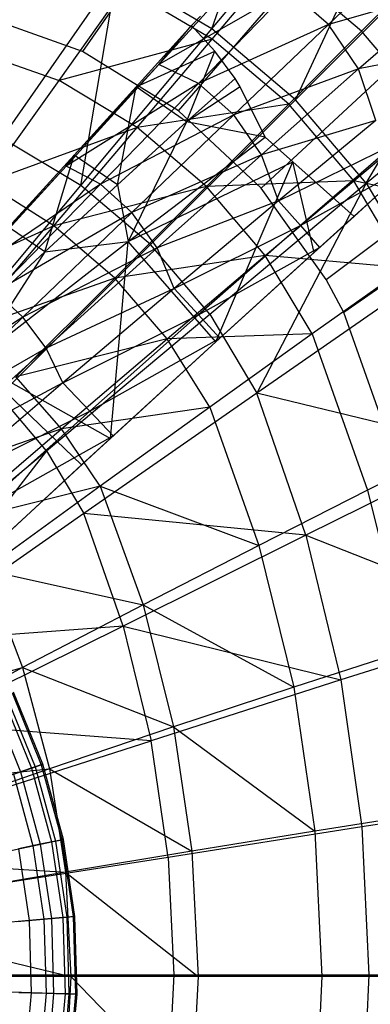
# Model space of a CAD drawing. Extents: x 4.9 to 22.3, y -20.4 to 0.
# Tile 62 of 95: x 16.2 to 17.8, y -11.8 to -7.4. Entities that reach past the tile are written whole.
import ezdxf

# ---------------------------------------------------------------- set-up
doc = ezdxf.new("R2010")
doc.units = 0
doc.header["$LTSCALE"] = 2.54
doc.layers.get('0').update_dxf_attribs({"color": 13, "linetype": 'CONTINUOUS'})

# ---------------------------------------------------------------- blocks, each defined once
blk = doc.blocks.new('AMELIA-10495_B_STL')
at = {"color": 0}
for p, q in [((17.088, -7.4671, 16.5022), (17.6914, -5.7414, 15.5237)), ((17.088, -7.4671, 16.5022), (17.6914, -5.7414, 15.5237)), ((17.088, -7.4671, 16.5022), (18.2611, -6.0661, 15.5237)), ((17.088, -7.4671, 16.5022), (18.2611, -6.0661, 15.5237)), ((17.4601, -7.7823, 16.5022), (18.2611, -6.0661, 15.5237)), ((17.4601, -7.7823, 16.5022), (18.2611, -6.0661, 15.5237)), ((17.4601, -7.7823, 16.5022), (18.7595, -6.4828, 15.5237)), ((17.4601, -7.7823, 16.5022), (18.7595, -6.4828, 15.5237)), ((17.7752, -8.1544, 16.5022), (18.7595, -6.4828, 15.5237)), ((17.7752, -8.1544, 16.5022), (18.7595, -6.4828, 15.5237)), ((17.1037, -6.7173, 6.2301), (16.5125, -7.5676, 4.7301)), ((17.1037, -6.7173, 6.2301), (16.5125, -7.5676, 4.7301)), ((17.7752, -8.1544, 16.5022), (19.1763, -6.9813, 15.5237)), ((17.7752, -8.1544, 16.5022), (19.1763, -6.9813, 15.5237)), ((16.9393, -7.8313, 4.7301), (17.6259, -7.0395, 6.2301)), ((16.9393, -7.8313, 4.7301), (17.6259, -7.0395, 6.2301)), ((17.9943, -7.078, 5.4816), (17.6064, -7.447, 4.7753)), ((17.9943, -7.078, 5.4816), (17.6064, -7.447, 4.7753)), ((17.0889, -7.5128, 5.1825), (17.3821, -7.1624, 5.8504)), ((17.0889, -7.5128, 5.1825), (17.3821, -7.1624, 5.8504)), ((17.7546, -7.4775, 5.8504), (17.3821, -7.1624, 5.8504)), ((17.7546, -7.4775, 5.8504), (17.3821, -7.1624, 5.8504)), ((16.666, -7.2163, 16.5022), (16.1533, -7.9539, 16.9698)), ((16.666, -7.2163, 16.5022), (16.1533, -7.9539, 16.9698)), ((16.5047, -8.1641, 16.9698), (16.666, -7.2163, 16.5022)), ((16.5047, -8.1641, 16.9698), (16.666, -7.2163, 16.5022)), ((17.088, -7.4671, 16.5022), (16.666, -7.2163, 16.5022)), ((17.088, -7.4671, 16.5022), (16.666, -7.2163, 16.5022)), ((17.2321, -7.2064, 4.8331), (16.8522, -7.6259, 4.1695)), ((17.2321, -7.2064, 4.8331), (16.8522, -7.6259, 4.1695)), ((18.0416, -7.1904, 6.5506), (17.7546, -7.4775, 5.8504)), ((18.0416, -7.1904, 6.5506), (17.7546, -7.4775, 5.8504)), ((16.5125, -7.5676, 4.7301), (15.8121, -7.3194, 4.7301)), ((16.5125, -7.5676, 4.7301), (15.8121, -7.3194, 4.7301)), ((16.4076, -7.6973, 4.5564), (16.7011, -7.2837, 5.1825)), ((16.4076, -7.6973, 4.5564), (16.7011, -7.2837, 5.1825)), ((17.0889, -7.5128, 5.1825), (16.7011, -7.2837, 5.1825)), ((17.0889, -7.5128, 5.1825), (16.7011, -7.2837, 5.1825)), ((17.4317, -7.2946, 4.8027), (16.8522, -7.6259, 4.1695)), ((17.4317, -7.2946, 4.8027), (16.8522, -7.6259, 4.1695)), ((17.0286, -7.7102, 4.134), (17.4317, -7.2946, 4.8027)), ((17.0286, -7.7102, 4.134), (17.4317, -7.2946, 4.8027)), ((17.6064, -7.447, 4.7753), (17.4317, -7.2946, 4.8027)), ((17.6064, -7.447, 4.7753), (17.4317, -7.2946, 4.8027)), ((18.1402, -7.2962, 5.467), (17.6064, -7.447, 4.7753)), ((18.1402, -7.2962, 5.467), (17.6064, -7.447, 4.7753)), ((17.7412, -7.6455, 4.7594), (18.1402, -7.2962, 5.467)), ((17.7412, -7.6455, 4.7594), (18.1402, -7.2962, 5.467)), ((15.7108, -7.4513, 4.5564), (16.4076, -7.6973, 4.5564)), ((15.7108, -7.4513, 4.5564), (16.4076, -7.6973, 4.5564)), ((16.9974, -7.4514, 4.7301), (16.7512, -7.7249, 4.2812)), ((16.9974, -7.4514, 4.7301), (16.7512, -7.7249, 4.2812)), ((16.8522, -7.6259, 4.1695), (16.9974, -7.4514, 4.7301)), ((16.8522, -7.6259, 4.1695), (16.9974, -7.4514, 4.7301)), ((16.9974, -7.4514, 4.7301), (17.0379, -7.4099, 4.7301)), ((16.9974, -7.4514, 4.7301), (17.0379, -7.4099, 4.7301)), ((17.1012, -7.5655, 4.7301), (16.9974, -7.4514, 4.7301)), ((17.1012, -7.5655, 4.7301), (16.9974, -7.4514, 4.7301)), ((17.6064, -7.447, 4.7753), (17.0286, -7.7102, 4.134)), ((17.6064, -7.447, 4.7753), (17.0286, -7.7102, 4.134)), ((17.6064, -7.447, 4.7753), (17.1851, -7.8495, 4.1041)), ((17.6064, -7.447, 4.7753), (17.1851, -7.8495, 4.1041)), ((17.7412, -7.6455, 4.7594), (17.6064, -7.447, 4.7753)), ((17.7412, -7.6455, 4.7594), (17.6064, -7.447, 4.7753)), ((16.5047, -8.1641, 16.9698), (17.088, -7.4671, 16.5022)), ((16.5047, -8.1641, 16.9698), (17.088, -7.4671, 16.5022)), ((17.4601, -7.7823, 16.5022), (17.088, -7.4671, 16.5022)), ((17.4601, -7.7823, 16.5022), (17.088, -7.4671, 16.5022)), ((17.3078, -8.1767, 4.7301), (18.0766, -7.462, 6.2301)), ((17.3078, -8.1767, 4.7301), (18.0766, -7.462, 6.2301)), ((17.7546, -7.4775, 5.8504), (17.4305, -7.8015, 5.1825)), ((17.7546, -7.4775, 5.8504), (17.4305, -7.8015, 5.1825)), ((18.0697, -7.8499, 5.8504), (17.7546, -7.4775, 5.8504)), ((18.0697, -7.8499, 5.8504), (17.7546, -7.4775, 5.8504)), ((17.0889, -7.5128, 5.1825), (16.4076, -7.6973, 4.5564)), ((17.0889, -7.5128, 5.1825), (16.4076, -7.6973, 4.5564)), ((16.7562, -7.9065, 4.5564), (17.0889, -7.5128, 5.1825)), ((16.7562, -7.9065, 4.5564), (17.0889, -7.5128, 5.1825)), ((17.4305, -7.8015, 5.1825), (17.0889, -7.5128, 5.1825)), ((17.4305, -7.8015, 5.1825), (17.0889, -7.5128, 5.1825)), ((16.9393, -7.8313, 4.7301), (16.5125, -7.5676, 4.7301)), ((16.9393, -7.8313, 4.7301), (16.5125, -7.5676, 4.7301)), ((16.7512, -7.7249, 4.2812), (17.1012, -7.5655, 4.7301)), ((16.7512, -7.7249, 4.2812), (17.1012, -7.5655, 4.7301)), ((16.9747, -7.8804, 4.3902), (17.1012, -7.5655, 4.7301)), ((16.9747, -7.8804, 4.3902), (17.1012, -7.5655, 4.7301)), ((17.1913, -7.6885, 4.7301), (17.1012, -7.5655, 4.7301)), ((17.1913, -7.6885, 4.7301), (17.1012, -7.5655, 4.7301)), ((18.2181, -7.5492, 5.4541), (17.7412, -7.6455, 4.7594)), ((18.2181, -7.5492, 5.4541), (17.7412, -7.6455, 4.7594)), ((16.8522, -7.6259, 4.1695), (16.4396, -8.0783, 3.5442)), ((16.8522, -7.6259, 4.1695), (16.4396, -8.0783, 3.5442)), ((16.4757, -8.029, 3.8292), (16.8522, -7.6259, 4.1695)), ((16.4757, -8.029, 3.8292), (16.8522, -7.6259, 4.1695)), ((17.0286, -7.7102, 4.134), (16.8522, -7.6259, 4.1695)), ((17.0286, -7.7102, 4.134), (16.8522, -7.6259, 4.1695)), ((17.7412, -7.6455, 4.7594), (17.1851, -7.8495, 4.1041)), ((17.7412, -7.6455, 4.7594), (17.1851, -7.8495, 4.1041)), ((17.3091, -8.028, 4.0869), (17.7412, -7.6455, 4.7594)), ((17.3091, -8.028, 4.0869), (17.7412, -7.6455, 4.7594)), ((17.8177, -7.8746, 4.7482), (17.7412, -7.6455, 4.7594)), ((17.8177, -7.8746, 4.7482), (17.7412, -7.6455, 4.7594)), ((16.0814, -8.1525, 3.9754), (16.4076, -7.6973, 4.5564)), ((16.0814, -8.1525, 3.9754), (16.4076, -7.6973, 4.5564)), ((16.7562, -7.9065, 4.5564), (16.4076, -7.6973, 4.5564)), ((16.7562, -7.9065, 4.5564), (16.4076, -7.6973, 4.5564)), ((17.0286, -7.7102, 4.134), (16.4396, -8.0783, 3.5442)), ((17.0286, -7.7102, 4.134), (16.4396, -8.0783, 3.5442)), ((16.5929, -8.1585, 3.5034), (17.0286, -7.7102, 4.134)), ((16.5929, -8.1585, 3.5034), (17.0286, -7.7102, 4.134)), ((17.1913, -7.6885, 4.7301), (16.9747, -7.8804, 4.3902)), ((17.1913, -7.6885, 4.7301), (16.9747, -7.8804, 4.3902)), ((17.1851, -7.8495, 4.1041), (17.0286, -7.7102, 4.134)), ((17.1851, -7.8495, 4.1041), (17.0286, -7.7102, 4.134)), ((17.2139, -7.7243, 4.7301), (17.1913, -7.6885, 4.7301)), ((17.2139, -7.7243, 4.7301), (17.1913, -7.6885, 4.7301)), ((16.7512, -7.7249, 4.2812), (16.4757, -8.029, 3.8292)), ((16.7512, -7.7249, 4.2812), (16.4757, -8.029, 3.8292)), ((16.668, -8.1615, 3.9455), (16.7512, -7.7249, 4.2812)), ((16.668, -8.1615, 3.9455), (16.7512, -7.7249, 4.2812)), ((16.9747, -7.8804, 4.3902), (16.7512, -7.7249, 4.2812)), ((16.9747, -7.8804, 4.3902), (16.7512, -7.7249, 4.2812)), ((17.2139, -7.7243, 4.7301), (16.9747, -7.8804, 4.3902)), ((17.2139, -7.7243, 4.7301), (16.9747, -7.8804, 4.3902)), ((17.3256, -7.949, 4.7301), (17.2139, -7.7243, 4.7301)), ((17.3256, -7.949, 4.7301), (17.2139, -7.7243, 4.7301)), ((17.4305, -7.8015, 5.1825), (16.7562, -7.9065, 4.5564)), ((17.4305, -7.8015, 5.1825), (16.7562, -7.9065, 4.5564)), ((16.815, -8.4273, 16.9698), (17.4601, -7.7823, 16.5022)), ((16.815, -8.4273, 16.9698), (17.4601, -7.7823, 16.5022)), ((17.4305, -7.8015, 5.1825), (17.0641, -8.1679, 4.5564)), ((17.4305, -7.8015, 5.1825), (17.0641, -8.1679, 4.5564)), ((17.7192, -8.1431, 5.1825), (17.4305, -7.8015, 5.1825)), ((17.7192, -8.1431, 5.1825), (17.4305, -7.8015, 5.1825)), ((17.7752, -8.1544, 16.5022), (17.4601, -7.7823, 16.5022)), ((17.7752, -8.1544, 16.5022), (17.4601, -7.7823, 16.5022)), ((17.3078, -8.1767, 4.7301), (16.9393, -7.8313, 4.7301)), ((17.3078, -8.1767, 4.7301), (16.9393, -7.8313, 4.7301)), ((17.1851, -7.8495, 4.1041), (16.5929, -8.1585, 3.5034)), ((17.1851, -7.8495, 4.1041), (16.5929, -8.1585, 3.5034)), ((16.9747, -7.8804, 4.3902), (16.668, -8.1615, 3.9455)), ((16.9747, -7.8804, 4.3902), (16.668, -8.1615, 3.9455)), ((16.9747, -7.8804, 4.3902), (16.715, -8.4128, 3.9202)), ((16.9747, -7.8804, 4.3902), (16.715, -8.4128, 3.9202)), ((17.1851, -7.8495, 4.1041), (16.7314, -8.2843, 3.4707)), ((17.1851, -7.8495, 4.1041), (16.7314, -8.2843, 3.4707)), ((17.3256, -7.949, 4.7301), (16.9747, -7.8804, 4.3902)), ((17.3256, -7.949, 4.7301), (16.9747, -7.8804, 4.3902)), ((17.3091, -8.028, 4.0869), (17.1851, -7.8495, 4.1041)), ((17.3091, -8.028, 4.0869), (17.1851, -7.8495, 4.1041)), ((17.8177, -7.8746, 4.7482), (17.3091, -8.028, 4.0869)), ((17.8177, -7.8746, 4.7482), (17.3091, -8.028, 4.0869)), ((17.8177, -7.8746, 4.7482), (17.3847, -8.2327, 4.077)), ((17.8177, -7.8746, 4.7482), (17.3847, -8.2327, 4.077)), ((17.7192, -8.1431, 5.1825), (18.0697, -7.8499, 5.8504)), ((17.7192, -8.1431, 5.1825), (18.0697, -7.8499, 5.8504)), ((16.7562, -7.9065, 4.5564), (16.0814, -8.1525, 3.9754)), ((16.7562, -7.9065, 4.5564), (16.0814, -8.1525, 3.9754)), ((16.385, -8.3433, 3.9754), (16.7562, -7.9065, 4.5564)), ((16.385, -8.3433, 3.9754), (16.7562, -7.9065, 4.5564)), ((17.0641, -8.1679, 4.5564), (16.7562, -7.9065, 4.5564)), ((17.0641, -8.1679, 4.5564), (16.7562, -7.9065, 4.5564)), ((16.5047, -8.1641, 16.9698), (16.1533, -7.9539, 16.9698)), ((16.5047, -8.1641, 16.9698), (16.1533, -7.9539, 16.9698)), ((16.715, -8.4128, 3.9202), (17.3256, -7.949, 4.7301)), ((16.715, -8.4128, 3.9202), (17.3256, -7.949, 4.7301)), ((17.4487, -8.0587, 4.7301), (17.3256, -7.949, 4.7301)), ((17.4487, -8.0587, 4.7301), (17.3256, -7.949, 4.7301)), ((17.5965, -8.5822, 4.7301), (18.4295, -7.958, 6.2301)), ((17.5965, -8.5822, 4.7301), (18.4295, -7.958, 6.2301)), ((17.3847, -8.2327, 4.077), (17.9037, -7.9778, 4.7699)), ((17.3847, -8.2327, 4.077), (17.9037, -7.9778, 4.7699)), ((17.9037, -7.9778, 4.7699), (17.4823, -8.343, 4.1007)), ((17.9037, -7.9778, 4.7699), (17.4823, -8.343, 4.1007)), ((16.4757, -8.029, 3.8292), (16.1834, -8.35, 3.3984)), ((16.4757, -8.029, 3.8292), (16.1834, -8.35, 3.3984)), ((16.3442, -8.4598, 3.522), (16.4757, -8.029, 3.8292)), ((16.3442, -8.4598, 3.522), (16.4757, -8.029, 3.8292)), ((16.4396, -8.0783, 3.5442), (16.4757, -8.029, 3.8292)), ((16.4396, -8.0783, 3.5442), (16.4757, -8.029, 3.8292)), ((16.668, -8.1615, 3.9455), (16.4757, -8.029, 3.8292)), ((16.668, -8.1615, 3.9455), (16.4757, -8.029, 3.8292)), ((16.715, -8.4128, 3.9202), (17.4487, -8.0587, 4.7301)), ((16.715, -8.4128, 3.9202), (17.4487, -8.0587, 4.7301)), ((17.3091, -8.028, 4.0869), (16.7314, -8.2843, 3.4707)), ((17.3091, -8.028, 4.0869), (16.7314, -8.2843, 3.4707)), ((16.8449, -8.4424, 3.4519), (17.3091, -8.028, 4.0869)), ((16.8449, -8.4424, 3.4519), (17.3091, -8.028, 4.0869)), ((17.1058, -8.8604, 3.8706), (17.4487, -8.0587, 4.7301)), ((17.1058, -8.8604, 3.8706), (17.4487, -8.0587, 4.7301)), ((17.3847, -8.2327, 4.077), (17.3091, -8.028, 4.0869)), ((17.3847, -8.2327, 4.077), (17.3091, -8.028, 4.0869)), ((17.5439, -8.4619, 4.4648), (17.4487, -8.0587, 4.7301)), ((17.5439, -8.4619, 4.4648), (17.4487, -8.0587, 4.7301)), ((17.7209, -8.3017, 4.7301), (17.4487, -8.0587, 4.7301)), ((17.7209, -8.3017, 4.7301), (17.4487, -8.0587, 4.7301)), ((15.8746, -8.6874, 2.9896), (16.4396, -8.0783, 3.5442)), ((15.8746, -8.6874, 2.9896), (16.4396, -8.0783, 3.5442)), ((16.4396, -8.0783, 3.5442), (15.9953, -8.5623, 2.9598)), ((16.4396, -8.0783, 3.5442), (15.9953, -8.5623, 2.9598)), ((16.5929, -8.1585, 3.5034), (16.4396, -8.0783, 3.5442)), ((16.5929, -8.1585, 3.5034), (16.4396, -8.0783, 3.5442)), ((17.4823, -8.343, 4.1007), (17.9775, -8.0688, 4.8373)), ((17.4823, -8.343, 4.1007), (17.9775, -8.0688, 4.8373)), ((17.5665, -8.44, 4.1745), (17.9775, -8.0688, 4.8373)), ((17.5665, -8.44, 4.1745), (17.9775, -8.0688, 4.8373)), ((16.385, -8.3433, 3.9754), (16.0814, -8.1525, 3.9754)), ((16.385, -8.3433, 3.9754), (16.0814, -8.1525, 3.9754)), ((17.7192, -8.1431, 5.1825), (17.0641, -8.1679, 4.5564)), ((17.7192, -8.1431, 5.1825), (17.0641, -8.1679, 4.5564)), ((17.3256, -8.4758, 4.5564), (17.7192, -8.1431, 5.1825)), ((17.3256, -8.4758, 4.5564), (17.7192, -8.1431, 5.1825)), ((18.5251, -8.1387, 6.2301), (17.6748, -8.7299, 4.7301)), ((18.5251, -8.1387, 6.2301), (17.6748, -8.7299, 4.7301)), ((18.3202, -8.2726, 5.8504), (17.7192, -8.1431, 5.1825)), ((17.9483, -8.531, 5.1825), (17.7192, -8.1431, 5.1825)), ((18.3202, -8.2726, 5.8504), (17.7192, -8.1431, 5.1825)), ((17.9483, -8.531, 5.1825), (17.7192, -8.1431, 5.1825)), ((15.8969, -8.8905, 17.4026), (16.5047, -8.1641, 16.9698)), ((15.8969, -8.8905, 17.4026), (16.5047, -8.1641, 16.9698)), ((16.5929, -8.1585, 3.5034), (15.9953, -8.5623, 2.9598)), ((16.5929, -8.1585, 3.5034), (15.9953, -8.5623, 2.9598)), ((16.1256, -8.6382, 2.9135), (16.5929, -8.1585, 3.5034)), ((16.1256, -8.6382, 2.9135), (16.5929, -8.1585, 3.5034)), ((16.668, -8.1615, 3.9455), (16.3442, -8.4598, 3.522)), ((16.668, -8.1615, 3.9455), (16.3442, -8.4598, 3.522)), ((17.0641, -8.1679, 4.5564), (16.385, -8.3433, 3.9754)), ((17.0641, -8.1679, 4.5564), (16.385, -8.3433, 3.9754)), ((16.815, -8.4273, 16.9698), (16.5047, -8.1641, 16.9698)), ((16.815, -8.4273, 16.9698), (16.5047, -8.1641, 16.9698)), ((16.7314, -8.2843, 3.4707), (16.5929, -8.1585, 3.5034)), ((16.7314, -8.2843, 3.4707), (16.5929, -8.1585, 3.5034)), ((17.0641, -8.1679, 4.5564), (16.6557, -8.5763, 3.9754)), ((17.0641, -8.1679, 4.5564), (16.6557, -8.5763, 3.9754)), ((16.668, -8.1615, 3.9455), (16.715, -8.4128, 3.9202)), ((16.668, -8.1615, 3.9455), (16.715, -8.4128, 3.9202)), ((17.3256, -8.4758, 4.5564), (17.0641, -8.1679, 4.5564)), ((17.3256, -8.4758, 4.5564), (17.0641, -8.1679, 4.5564)), ((17.0783, -8.7377, 16.9698), (17.7752, -8.1544, 16.5022)), ((17.0783, -8.7377, 16.9698), (17.7752, -8.1544, 16.5022)), ((17.7752, -8.1544, 16.5022), (17.2885, -9.0891, 16.9698)), ((17.7752, -8.1544, 16.5022), (17.2885, -9.0891, 16.9698)), ((17.5965, -8.5822, 4.7301), (17.3078, -8.1767, 4.7301)), ((17.5965, -8.5822, 4.7301), (17.3078, -8.1767, 4.7301)), ((17.7752, -8.1544, 16.5022), (18.026, -8.5763, 16.5022)), ((17.7752, -8.1544, 16.5022), (18.026, -8.5763, 16.5022)), ((17.3847, -8.2327, 4.077), (16.8449, -8.4424, 3.4519)), ((17.3847, -8.2327, 4.077), (16.8449, -8.4424, 3.4519)), ((17.3847, -8.2327, 4.077), (16.92, -8.6223, 3.4431)), ((17.3847, -8.2327, 4.077), (16.92, -8.6223, 3.4431)), ((17.3847, -8.2327, 4.077), (17.4823, -8.343, 4.1007)), ((17.3847, -8.2327, 4.077), (17.4823, -8.343, 4.1007)), ((17.8307, -8.2018, 4.7301), (17.7209, -8.3017, 4.7301)), ((17.8307, -8.2018, 4.7301), (17.7209, -8.3017, 4.7301)), ((16.7314, -8.2843, 3.4707), (16.1256, -8.6382, 2.9135)), ((16.7314, -8.2843, 3.4707), (16.1256, -8.6382, 2.9135)), ((16.7314, -8.2843, 3.4707), (16.2465, -8.7503, 2.8778)), ((16.7314, -8.2843, 3.4707), (16.2465, -8.7503, 2.8778)), ((16.8449, -8.4424, 3.4519), (16.7314, -8.2843, 3.4707)), ((16.8449, -8.4424, 3.4519), (16.7314, -8.2843, 3.4707)), ((17.7209, -8.3017, 4.7301), (17.5439, -8.4619, 4.4648)), ((17.7209, -8.3017, 4.7301), (17.5439, -8.4619, 4.4648)), ((16.385, -8.3433, 3.9754), (15.7289, -8.6408, 3.4314)), ((16.385, -8.3433, 3.9754), (15.7289, -8.6408, 3.4314)), ((15.9845, -8.8131, 3.4314), (16.385, -8.3433, 3.9754)), ((15.9845, -8.8131, 3.4314), (16.385, -8.3433, 3.9754)), ((16.3442, -8.4598, 3.522), (16.1834, -8.35, 3.3984)), ((16.3442, -8.4598, 3.522), (16.1834, -8.35, 3.3984)), ((16.6557, -8.5763, 3.9754), (16.385, -8.3433, 3.9754)), ((16.6557, -8.5763, 3.9754), (16.385, -8.3433, 3.9754)), ((16.92, -8.6223, 3.4431), (17.4823, -8.343, 4.1007)), ((16.92, -8.6223, 3.4431), (17.4823, -8.343, 4.1007)), ((17.4823, -8.343, 4.1007), (17.0289, -8.7403, 3.4689)), ((17.4823, -8.343, 4.1007), (17.0289, -8.7403, 3.4689)), ((17.4823, -8.343, 4.1007), (17.5665, -8.44, 4.1745)), ((17.4823, -8.343, 4.1007), (17.5665, -8.44, 4.1745)), ((16.0287, -8.9488, 3.1679), (16.715, -8.4128, 3.9202)), ((16.0287, -8.9488, 3.1679), (16.715, -8.4128, 3.9202)), ((16.3442, -8.4598, 3.522), (16.715, -8.4128, 3.9202)), ((16.3442, -8.4598, 3.522), (16.715, -8.4128, 3.9202)), ((16.6362, -9.2904, 3.3172), (16.715, -8.4128, 3.9202)), ((16.6362, -9.2904, 3.3172), (16.715, -8.4128, 3.9202)), ((17.1058, -8.8604, 3.8706), (16.715, -8.4128, 3.9202)), ((17.1058, -8.8604, 3.8706), (16.715, -8.4128, 3.9202)), ((16.1433, -9.0991, 17.4026), (16.815, -8.4273, 16.9698)), ((16.1433, -9.0991, 17.4026), (16.815, -8.4273, 16.9698)), ((16.8449, -8.4424, 3.4519), (16.2465, -8.7503, 2.8778)), ((16.8449, -8.4424, 3.4519), (16.2465, -8.7503, 2.8778)), ((16.3499, -8.8879, 2.857), (16.8449, -8.4424, 3.4519)), ((16.3499, -8.8879, 2.857), (16.8449, -8.4424, 3.4519)), ((17.0783, -8.7377, 16.9698), (16.815, -8.4273, 16.9698)), ((17.0783, -8.7377, 16.9698), (16.815, -8.4273, 16.9698)), ((16.92, -8.6223, 3.4431), (16.8449, -8.4424, 3.4519)), ((16.92, -8.6223, 3.4431), (16.8449, -8.4424, 3.4519)), ((17.0289, -8.7403, 3.4689), (17.5665, -8.44, 4.1745)), ((17.0289, -8.7403, 3.4689), (17.5665, -8.44, 4.1745)), ((17.1233, -8.8436, 3.5495), (17.5665, -8.44, 4.1745)), ((17.1233, -8.8436, 3.5495), (17.5665, -8.44, 4.1745)), ((17.5439, -8.4619, 4.4648), (17.5665, -8.44, 4.1745)), ((17.5439, -8.4619, 4.4648), (17.5665, -8.44, 4.1745)), ((16.3442, -8.4598, 3.522), (16.0038, -8.7749, 3.121)), ((16.3442, -8.4598, 3.522), (16.0038, -8.7749, 3.121)), ((16.3442, -8.4598, 3.522), (16.0287, -8.9488, 3.1679)), ((16.3442, -8.4598, 3.522), (16.0287, -8.9488, 3.1679)), ((17.3256, -8.4758, 4.5564), (16.6557, -8.5763, 3.9754)), ((17.3256, -8.4758, 4.5564), (16.6557, -8.5763, 3.9754)), ((16.8887, -8.847, 3.9754), (17.3256, -8.4758, 4.5564)), ((16.8887, -8.847, 3.9754), (17.3256, -8.4758, 4.5564)), ((17.5439, -8.4619, 4.4648), (17.1058, -8.8604, 3.8706)), ((17.5439, -8.4619, 4.4648), (17.1058, -8.8604, 3.8706)), ((17.9483, -8.531, 5.1825), (17.3256, -8.4758, 4.5564)), ((17.5347, -8.8244, 4.5564), (17.3256, -8.4758, 4.5564)), ((17.9483, -8.531, 5.1825), (17.3256, -8.4758, 4.5564)), ((17.5347, -8.8244, 4.5564), (17.3256, -8.4758, 4.5564)), ((17.9483, -8.531, 5.1825), (17.5347, -8.8244, 4.5564)), ((17.9483, -8.531, 5.1825), (17.5347, -8.8244, 4.5564)), ((16.6557, -8.5763, 3.9754), (15.9845, -8.8131, 3.4314)), ((16.6557, -8.5763, 3.9754), (15.9845, -8.8131, 3.4314)), ((16.6557, -8.5763, 3.9754), (16.2156, -9.0164, 3.4314)), ((16.6557, -8.5763, 3.9754), (16.2156, -9.0164, 3.4314)), ((16.8887, -8.847, 3.9754), (16.6557, -8.5763, 3.9754)), ((16.8887, -8.847, 3.9754), (16.6557, -8.5763, 3.9754)), ((18.026, -8.5763, 16.5022), (17.2885, -9.0891, 16.9698)), ((18.026, -8.5763, 16.5022), (17.2885, -9.0891, 16.9698)), ((17.6748, -8.7299, 4.7301), (17.5965, -8.5822, 4.7301)), ((17.6748, -8.7299, 4.7301), (17.5965, -8.5822, 4.7301)), ((16.92, -8.6223, 3.4431), (16.3499, -8.8879, 2.857)), ((16.92, -8.6223, 3.4431), (16.3499, -8.8879, 2.857)), ((16.92, -8.6223, 3.4431), (16.4248, -9.0425, 2.8488)), ((16.92, -8.6223, 3.4431), (16.4248, -9.0425, 2.8488)), ((16.92, -8.6223, 3.4431), (17.0289, -8.7403, 3.4689)), ((16.92, -8.6223, 3.4431), (17.0289, -8.7403, 3.4689)), ((16.2465, -8.7503, 2.8778), (16.1256, -8.6382, 2.9135)), ((16.2465, -8.7503, 2.8778), (16.1256, -8.6382, 2.9135)), ((16.2465, -8.7503, 2.8778), (15.628, -9.1483, 2.3671)), ((16.2465, -8.7503, 2.8778), (15.628, -9.1483, 2.3671)), ((16.2465, -8.7503, 2.8778), (15.7315, -9.2464, 2.328)), ((16.2465, -8.7503, 2.8778), (15.7315, -9.2464, 2.328)), ((16.3499, -8.8879, 2.857), (16.2465, -8.7503, 2.8778)), ((16.3499, -8.8879, 2.857), (16.2465, -8.7503, 2.8778)), ((16.3519, -9.3455, 17.4026), (17.0783, -8.7377, 16.9698)), ((16.3519, -9.3455, 17.4026), (17.0783, -8.7377, 16.9698)), ((16.4248, -9.0425, 2.8488), (17.0289, -8.7403, 3.4689)), ((16.4248, -9.0425, 2.8488), (17.0289, -8.7403, 3.4689)), ((17.0289, -8.7403, 3.4689), (16.5447, -9.1683, 2.8772)), ((17.0289, -8.7403, 3.4689), (16.5447, -9.1683, 2.8772)), ((17.0289, -8.7403, 3.4689), (17.1233, -8.8436, 3.5495)), ((17.0289, -8.7403, 3.4689), (17.1233, -8.8436, 3.5495)), ((17.0783, -8.7377, 16.9698), (17.2885, -9.0891, 16.9698)), ((17.0783, -8.7377, 16.9698), (17.2885, -9.0891, 16.9698)), ((17.923, -9.4303, 4.7301), (17.6748, -8.7299, 4.7301)), ((17.923, -9.4303, 4.7301), (17.6748, -8.7299, 4.7301)), ((16.8887, -8.847, 3.9754), (16.2156, -9.0164, 3.4314)), ((16.8887, -8.847, 3.9754), (16.2156, -9.0164, 3.4314)), ((16.4189, -9.2475, 3.4314), (16.8887, -8.847, 3.9754)), ((16.4189, -9.2475, 3.4314), (16.8887, -8.847, 3.9754)), ((16.5447, -9.1683, 2.8772), (17.1233, -8.8436, 3.5495)), ((16.5447, -9.1683, 2.8772), (17.1233, -8.8436, 3.5495)), ((16.6488, -9.2783, 2.9648), (17.1233, -8.8436, 3.5495)), ((16.6488, -9.2783, 2.9648), (17.1233, -8.8436, 3.5495)), ((17.5347, -8.8244, 4.5564), (16.8887, -8.847, 3.9754)), ((17.5347, -8.8244, 4.5564), (16.8887, -8.847, 3.9754)), ((17.0796, -9.1507, 3.9754), (16.8887, -8.847, 3.9754)), ((17.0796, -9.1507, 3.9754), (16.8887, -8.847, 3.9754)), ((17.5347, -8.8244, 4.5564), (17.0796, -9.1507, 3.9754)), ((17.5347, -8.8244, 4.5564), (17.0796, -9.1507, 3.9754)), ((17.1058, -8.8604, 3.8706), (17.1233, -8.8436, 3.5495)), ((17.1058, -8.8604, 3.8706), (17.1233, -8.8436, 3.5495)), ((17.5347, -8.8244, 4.5564), (17.7807, -9.5212, 4.5564)), ((17.5347, -8.8244, 4.5564), (17.7807, -9.5212, 4.5564)), ((16.3499, -8.8879, 2.857), (15.7315, -9.2464, 2.328)), ((16.3499, -8.8879, 2.857), (15.7315, -9.2464, 2.328)), ((15.8249, -9.3631, 2.3049), (16.3499, -8.8879, 2.857)), ((15.8249, -9.3631, 2.3049), (16.3499, -8.8879, 2.857)), ((16.4248, -9.0425, 2.8488), (16.3499, -8.8879, 2.857)), ((16.4248, -9.0425, 2.8488), (16.3499, -8.8879, 2.857)), ((17.1058, -8.8604, 3.8706), (16.6362, -9.2904, 3.3172)), ((17.1058, -8.8604, 3.8706), (16.6362, -9.2904, 3.3172)), ((16.0287, -8.9488, 3.1679), (16.6362, -9.2904, 3.3172)), ((16.5083, -9.4081, 3.1795), (16.0287, -8.9488, 3.1679)), ((16.5083, -9.4081, 3.1795), (16.0287, -8.9488, 3.1679)), ((16.0287, -8.9488, 3.1679), (16.6362, -9.2904, 3.3172)), ((16.4189, -9.2475, 3.4314), (16.2156, -9.0164, 3.4314)), ((16.4189, -9.2475, 3.4314), (16.2156, -9.0164, 3.4314)), ((16.4248, -9.0425, 2.8488), (15.8249, -9.3631, 2.3049)), ((16.4248, -9.0425, 2.8488), (15.8249, -9.3631, 2.3049)), ((16.4248, -9.0425, 2.8488), (15.9002, -9.4922, 2.2968)), ((16.4248, -9.0425, 2.8488), (15.9002, -9.4922, 2.2968)), ((16.4248, -9.0425, 2.8488), (16.5447, -9.1683, 2.8772)), ((16.4248, -9.0425, 2.8488), (16.5447, -9.1683, 2.8772)), ((16.3519, -9.3455, 17.4026), (16.1433, -9.0991, 17.4026)), ((16.3519, -9.3455, 17.4026), (16.1433, -9.0991, 17.4026)), ((17.2885, -9.0891, 16.9698), (16.5179, -9.6247, 17.4026)), ((17.2885, -9.0891, 16.9698), (16.5179, -9.6247, 17.4026)), ((17.5062, -9.7205, 16.9704), (17.2885, -9.0891, 16.9698)), ((17.5062, -9.7205, 16.9704), (17.2885, -9.0891, 16.9698)), ((18.2898, -9.3327, 16.503), (17.2885, -9.0891, 16.9698)), ((18.2898, -9.3327, 16.503), (17.2885, -9.0891, 16.9698)), ((17.0796, -9.1507, 3.9754), (16.4189, -9.2475, 3.4314)), ((17.0796, -9.1507, 3.9754), (16.4189, -9.2475, 3.4314)), ((17.0796, -9.1507, 3.9754), (16.5912, -9.5031, 3.4314)), ((17.0796, -9.1507, 3.9754), (16.5912, -9.5031, 3.4314)), ((17.0796, -9.1507, 3.9754), (17.2975, -9.7667, 3.9754)), ((17.0796, -9.1507, 3.9754), (17.2975, -9.7667, 3.9754)), ((15.9002, -9.4922, 2.2968), (16.5447, -9.1683, 2.8772)), ((15.9002, -9.4922, 2.2968), (16.5447, -9.1683, 2.8772)), ((16.5447, -9.1683, 2.8772), (16.0307, -9.6262, 2.3282)), ((16.5447, -9.1683, 2.8772), (16.0307, -9.6262, 2.3282)), ((16.5447, -9.1683, 2.8772), (16.6488, -9.2783, 2.9648)), ((16.5447, -9.1683, 2.8772), (16.6488, -9.2783, 2.9648)), ((16.4189, -9.2475, 3.4314), (15.7553, -9.4768, 2.9153)), ((16.4189, -9.2475, 3.4314), (15.7553, -9.4768, 2.9153)), ((15.9273, -9.6674, 2.9153), (16.4189, -9.2475, 3.4314)), ((15.9273, -9.6674, 2.9153), (16.4189, -9.2475, 3.4314)), ((16.5912, -9.5031, 3.4314), (16.4189, -9.2475, 3.4314)), ((16.5912, -9.5031, 3.4314), (16.4189, -9.2475, 3.4314)), ((16.0307, -9.6262, 2.3282), (16.6488, -9.2783, 2.9648)), ((16.0307, -9.6262, 2.3282), (16.6488, -9.2783, 2.9648)), ((16.1443, -9.7432, 2.4233), (16.6488, -9.2783, 2.9648)), ((16.1443, -9.7432, 2.4233), (16.6488, -9.2783, 2.9648)), ((16.5083, -9.4081, 3.1795), (16.6488, -9.2783, 2.9648)), ((16.5083, -9.4081, 3.1795), (16.6488, -9.2783, 2.9648)), ((16.6362, -9.2904, 3.3172), (16.5083, -9.4081, 3.1795)), ((16.6362, -9.2904, 3.3172), (16.5083, -9.4081, 3.1795)), ((18.2898, -9.3327, 16.503), (17.5062, -9.7205, 16.9704)), ((18.2898, -9.3327, 16.503), (17.5062, -9.7205, 16.9704)), ((18.22, -9.2997, 5.1825), (17.7807, -9.5212, 4.5564)), ((18.22, -9.2997, 5.1825), (17.7807, -9.5212, 4.5564)), ((15.5721, -9.9979, 17.7891), (16.3519, -9.3455, 17.4026)), ((15.5721, -9.9979, 17.7891), (16.3519, -9.3455, 17.4026)), ((16.3519, -9.3455, 17.4026), (15.6909, -10.1997, 17.7891)), ((16.3519, -9.3455, 17.4026), (15.6909, -10.1997, 17.7891)), ((16.3519, -9.3455, 17.4026), (16.5179, -9.6247, 17.4026)), ((16.3519, -9.3455, 17.4026), (16.5179, -9.6247, 17.4026)), ((16.5083, -9.4081, 3.1795), (16.1362, -9.7509, 2.8075)), ((16.5083, -9.4081, 3.1795), (16.1362, -9.7509, 2.8075)), ((16.5912, -9.5031, 3.4314), (15.9273, -9.6674, 2.9153)), ((16.5912, -9.5031, 3.4314), (15.9273, -9.6674, 2.9153)), ((16.5912, -9.5031, 3.4314), (16.0788, -9.8748, 2.9153)), ((16.5912, -9.5031, 3.4314), (16.0788, -9.8748, 2.9153)), ((16.5912, -9.5031, 3.4314), (17.2975, -9.7667, 3.9754)), ((16.5912, -9.5031, 3.4314), (16.7817, -10.0315, 3.4314)), ((16.5912, -9.5031, 3.4314), (16.7817, -10.0315, 3.4314)), ((16.5912, -9.5031, 3.4314), (17.2975, -9.7667, 3.9754)), ((17.7807, -9.5212, 4.5564), (17.2975, -9.7667, 3.9754)), ((17.7807, -9.5212, 4.5564), (17.2975, -9.7667, 3.9754)), ((17.7807, -9.5212, 4.5564), (17.9565, -10.2337, 4.5564)), ((17.7807, -9.5212, 4.5564), (17.9565, -10.2337, 4.5564)), ((16.5179, -9.6247, 17.4026), (15.6909, -10.1997, 17.7891)), ((16.5179, -9.6247, 17.4026), (15.6909, -10.1997, 17.7891)), ((16.6926, -10.1254, 17.403), (16.5179, -9.6247, 17.4026)), ((16.6926, -10.1254, 17.403), (16.5179, -9.6247, 17.4026)), ((17.5062, -9.7205, 16.9704), (16.5179, -9.6247, 17.4026)), ((17.5062, -9.7205, 16.9704), (16.5179, -9.6247, 17.4026)), ((17.5062, -9.7205, 16.9704), (16.6926, -10.1254, 17.403)), ((17.5062, -9.7205, 16.9704), (16.6926, -10.1254, 17.403)), ((17.5062, -9.7205, 16.9704), (18.479, -10.105, 16.503)), ((17.5062, -9.7205, 16.9704), (18.479, -10.105, 16.503)), ((17.5062, -9.7205, 16.9704), (17.6623, -10.3652, 16.9704)), ((17.5062, -9.7205, 16.9704), (17.6623, -10.3652, 16.9704)), ((17.2975, -9.7667, 3.9754), (16.7817, -10.0315, 3.4314)), ((17.2975, -9.7667, 3.9754), (16.7817, -10.0315, 3.4314)), ((17.2975, -9.7667, 3.9754), (17.4532, -10.3978, 3.9754)), ((17.2975, -9.7667, 3.9754), (17.4532, -10.3978, 3.9754)), ((16.0788, -9.8748, 2.9153), (16.2455, -10.3103, 2.9153)), ((16.0788, -9.8748, 2.9153), (16.7817, -10.0315, 3.4314)), ((16.0788, -9.8748, 2.9153), (16.2455, -10.3103, 2.9153)), ((16.0788, -9.8748, 2.9153), (16.7817, -10.0315, 3.4314)), ((16.7817, -10.0315, 3.4314), (16.2455, -10.3103, 2.9153)), ((16.7817, -10.0315, 3.4314), (16.2455, -10.3103, 2.9153)), ((16.7817, -10.0315, 3.4314), (17.4532, -10.3978, 3.9754)), ((16.7817, -10.0315, 3.4314), (16.9177, -10.5745, 3.4314)), ((16.7817, -10.0315, 3.4314), (16.9177, -10.5745, 3.4314)), ((16.7817, -10.0315, 3.4314), (17.4532, -10.3978, 3.9754)), ((18.479, -10.105, 16.503), (17.6623, -10.3652, 16.9704)), ((18.479, -10.105, 16.503), (17.6623, -10.3652, 16.9704)), ((16.6926, -10.1254, 17.403), (15.6909, -10.1997, 17.7891)), ((16.6926, -10.1254, 17.403), (15.6909, -10.1997, 17.7891)), ((16.6926, -10.1254, 17.403), (15.8191, -10.5598, 17.7893)), ((16.6926, -10.1254, 17.403), (15.8191, -10.5598, 17.7893)), ((16.6926, -10.1254, 17.403), (17.6623, -10.3652, 16.9704)), ((16.6926, -10.1254, 17.403), (17.6623, -10.3652, 16.9704)), ((16.6926, -10.1254, 17.403), (16.8179, -10.6366, 17.403)), ((16.6926, -10.1254, 17.403), (16.8179, -10.6366, 17.403)), ((17.9565, -10.2337, 4.5564), (17.4532, -10.3978, 3.9754)), ((17.9565, -10.2337, 4.5564), (17.4532, -10.3978, 3.9754)), ((15.018, -10.6477, 1.9301), (16.2455, -10.3103, 2.9153)), ((15.018, -10.6477, 1.9301), (16.2455, -10.3103, 2.9153)), ((16.2455, -10.3103, 2.9153), (15.1619, -10.8899, 1.9301)), ((16.2455, -10.3103, 2.9153), (15.1619, -10.8899, 1.9301)), ((16.2455, -10.3103, 2.9153), (16.3646, -10.7605, 2.9153)), ((16.2455, -10.3103, 2.9153), (16.9177, -10.5745, 3.4314)), ((16.2455, -10.3103, 2.9153), (16.3646, -10.7605, 2.9153)), ((16.2455, -10.3103, 2.9153), (16.9177, -10.5745, 3.4314)), ((17.6623, -10.3652, 16.9704), (16.8179, -10.6366, 17.403)), ((17.6623, -10.3652, 16.9704), (16.8179, -10.6366, 17.403)), ((17.6623, -10.3652, 16.9704), (17.756, -11.0192, 16.9704)), ((17.6623, -10.3652, 16.9704), (17.756, -11.0192, 16.9704)), ((16.1987, -10.423, 5.6484), (16.3286, -10.7433, 5.6484)), ((16.1987, -10.423, 5.6484), (16.3286, -10.7433, 5.6484)), ((16.3356, -10.7409, 5.9785), (16.2054, -10.4198, 5.9785)), ((16.3356, -10.7409, 5.9785), (16.2054, -10.4198, 5.9785)), ((17.4532, -10.3978, 3.9754), (16.9177, -10.5745, 3.4314)), ((17.4532, -10.3978, 3.9754), (16.9177, -10.5745, 3.4314)), ((17.4532, -10.3978, 3.9754), (17.5466, -11.039, 3.9754)), ((17.4532, -10.3978, 3.9754), (17.5466, -11.039, 3.9754)), ((16.1108, -10.4648, 6.7235), (16.2364, -10.7745, 6.7235)), ((16.1108, -10.4648, 6.7235), (16.2364, -10.7745, 6.7235)), ((16.157, -10.4428, 5.3215), (16.2848, -10.7581, 5.3215)), ((16.157, -10.4428, 5.3215), (16.2848, -10.7581, 5.3215)), ((16.1725, -10.4355, 6.3532), (16.3011, -10.7526, 6.3532)), ((16.1725, -10.4355, 6.3532), (16.3011, -10.7526, 6.3532)), ((16.8179, -10.6366, 17.403), (15.8191, -10.5598, 17.7893)), ((16.8179, -10.6366, 17.403), (15.8191, -10.5598, 17.7893)), ((16.9177, -10.5745, 3.4314), (16.3646, -10.7605, 2.9153)), ((16.9177, -10.5745, 3.4314), (16.3646, -10.7605, 2.9153)), ((16.9177, -10.5745, 3.4314), (16.9993, -11.1274, 3.4314)), ((16.9177, -10.5745, 3.4314), (17.5466, -11.039, 3.9754)), ((16.9177, -10.5745, 3.4314), (16.9993, -11.1274, 3.4314)), ((16.9177, -10.5745, 3.4314), (17.5466, -11.039, 3.9754)), ((15.9109, -10.9279, 17.7893), (16.8179, -10.6366, 17.403)), ((15.9109, -10.9279, 17.7893), (16.8179, -10.6366, 17.403)), ((16.893, -11.1553, 17.403), (16.8179, -10.6366, 17.403)), ((16.893, -11.1553, 17.403), (16.8179, -10.6366, 17.403)), ((15.1619, -10.8899, 1.9301), (16.3646, -10.7605, 2.9153)), ((15.1619, -10.8899, 1.9301), (16.3646, -10.7605, 2.9153)), ((16.3646, -10.7605, 2.9153), (15.2646, -11.1468, 1.9301)), ((16.3646, -10.7605, 2.9153), (15.2646, -11.1468, 1.9301)), ((16.2364, -10.7745, 6.7235), (16.142, -10.8064, 7.0865)), ((16.2364, -10.7745, 6.7235), (16.142, -10.8064, 7.0865)), ((16.2048, -10.7852, 5.0022), (16.2848, -10.7581, 5.3215)), ((16.2048, -10.7852, 5.0022), (16.2848, -10.7581, 5.3215)), ((16.3011, -10.7526, 6.3532), (16.2364, -10.7745, 6.7235)), ((16.3011, -10.7526, 6.3532), (16.2364, -10.7745, 6.7235)), ((16.2364, -10.7745, 6.7235), (16.3244, -11.0968, 6.7235)), ((16.2364, -10.7745, 6.7235), (16.3244, -11.0968, 6.7235)), ((16.2848, -10.7581, 5.3215), (16.3286, -10.7433, 5.6484)), ((16.2848, -10.7581, 5.3215), (16.3286, -10.7433, 5.6484)), ((16.2848, -10.7581, 5.3215), (16.3745, -11.0863, 5.3215)), ((16.2848, -10.7581, 5.3215), (16.3745, -11.0863, 5.3215)), ((16.3356, -10.7409, 5.9785), (16.3011, -10.7526, 6.3532)), ((16.3356, -10.7409, 5.9785), (16.3011, -10.7526, 6.3532)), ((16.3011, -10.7526, 6.3532), (16.3913, -11.0828, 6.3532)), ((16.3011, -10.7526, 6.3532), (16.3913, -11.0828, 6.3532)), ((16.3286, -10.7433, 5.6484), (16.3356, -10.7409, 5.9785)), ((16.3286, -10.7433, 5.6484), (16.3356, -10.7409, 5.9785)), ((16.3286, -10.7433, 5.6484), (16.4198, -11.0768, 5.6484)), ((16.3286, -10.7433, 5.6484), (16.4198, -11.0768, 5.6484)), ((16.427, -11.0752, 5.9785), (16.3356, -10.7409, 5.9785)), ((16.427, -11.0752, 5.9785), (16.3356, -10.7409, 5.9785)), ((16.3646, -10.7605, 2.9153), (16.4361, -11.2203, 2.9153)), ((16.3646, -10.7605, 2.9153), (16.4361, -11.2203, 2.9153)), ((16.3646, -10.7605, 2.9153), (16.9993, -11.1274, 3.4314)), ((16.3646, -10.7605, 2.9153), (16.9993, -11.1274, 3.4314)), ((16.2048, -10.7852, 5.0022), (16.2918, -11.1037, 5.0022)), ((16.2048, -10.7852, 5.0022), (16.2918, -11.1037, 5.0022)), ((18.5926, -10.8886, 16.503), (17.756, -11.0192, 16.9704)), ((18.5926, -10.8886, 16.503), (17.756, -11.0192, 16.9704)), ((18.0619, -10.9568, 4.5564), (17.5466, -11.039, 3.9754)), ((18.0619, -10.9568, 4.5564), (17.5466, -11.039, 3.9754)), ((17.756, -11.0192, 16.9704), (16.893, -11.1553, 17.403)), ((17.756, -11.0192, 16.9704), (16.893, -11.1553, 17.403)), ((17.5466, -11.039, 3.9754), (16.9993, -11.1274, 3.4314)), ((17.5466, -11.039, 3.9754), (16.9993, -11.1274, 3.4314)), ((17.5466, -11.039, 3.9754), (17.5778, -11.6851, 3.9754)), ((17.5466, -11.039, 3.9754), (17.5778, -11.6851, 3.9754)), ((17.756, -11.0192, 16.9704), (17.7873, -11.6778, 16.9704)), ((17.756, -11.0192, 16.9704), (17.7873, -11.6778, 16.9704)), ((16.2918, -11.1037, 5.0022), (16.3745, -11.0863, 5.3215)), ((16.2918, -11.1037, 5.0022), (16.3745, -11.0863, 5.3215)), ((16.3913, -11.0828, 6.3532), (16.3244, -11.0968, 6.7235)), ((16.3913, -11.0828, 6.3532), (16.3244, -11.0968, 6.7235)), ((16.3745, -11.0863, 5.3215), (16.4198, -11.0768, 5.6484)), ((16.3745, -11.0863, 5.3215), (16.4198, -11.0768, 5.6484)), ((16.3745, -11.0863, 5.3215), (16.4247, -11.4228, 5.3215)), ((16.3745, -11.0863, 5.3215), (16.4247, -11.4228, 5.3215)), ((16.427, -11.0752, 5.9785), (16.3913, -11.0828, 6.3532)), ((16.427, -11.0752, 5.9785), (16.3913, -11.0828, 6.3532)), ((16.3913, -11.0828, 6.3532), (16.4418, -11.4213, 6.3532)), ((16.3913, -11.0828, 6.3532), (16.4418, -11.4213, 6.3532)), ((16.4198, -11.0768, 5.6484), (16.427, -11.0752, 5.9785)), ((16.4198, -11.0768, 5.6484), (16.427, -11.0752, 5.9785)), ((16.4198, -11.0768, 5.6484), (16.4708, -11.4187, 5.6484)), ((16.4198, -11.0768, 5.6484), (16.4708, -11.4187, 5.6484)), ((16.4782, -11.418, 5.9785), (16.427, -11.0752, 5.9785)), ((16.4782, -11.418, 5.9785), (16.427, -11.0752, 5.9785)), ((16.1729, -11.1287, 4.6952), (16.2918, -11.1037, 5.0022)), ((16.1729, -11.1287, 4.6952), (16.2918, -11.1037, 5.0022)), ((16.3244, -11.0968, 6.7235), (16.2269, -11.1174, 7.0865)), ((16.3244, -11.0968, 6.7235), (16.2269, -11.1174, 7.0865)), ((16.2269, -11.1174, 7.0865), (16.2745, -11.4362, 7.0865)), ((16.2269, -11.1174, 7.0865), (16.2745, -11.4362, 7.0865)), ((16.2918, -11.1037, 5.0022), (16.3406, -11.4303, 5.0022)), ((16.2918, -11.1037, 5.0022), (16.3406, -11.4303, 5.0022)), ((16.3244, -11.0968, 6.7235), (16.3738, -11.4273, 6.7235)), ((16.3244, -11.0968, 6.7235), (16.3738, -11.4273, 6.7235)), ((16.9993, -11.1274, 3.4314), (16.4361, -11.2203, 2.9153)), ((16.9993, -11.1274, 3.4314), (16.4361, -11.2203, 2.9153)), ((16.9993, -11.1274, 3.4314), (17.0265, -11.6851, 3.4314)), ((16.9993, -11.1274, 3.4314), (17.0265, -11.6851, 3.4314)), ((15.2646, -11.1468, 1.9301), (16.4361, -11.2203, 2.9153)), ((15.2646, -11.1468, 1.9301), (16.4361, -11.2203, 2.9153)), ((16.893, -11.1553, 17.403), (15.966, -11.3015, 17.7893)), ((16.893, -11.1553, 17.403), (15.966, -11.3015, 17.7893)), ((16.893, -11.1553, 17.403), (16.9181, -11.6778, 17.403)), ((16.893, -11.1553, 17.403), (16.9181, -11.6778, 17.403)), ((16.4361, -11.2203, 2.9153), (15.3263, -11.4135, 1.9301)), ((16.4361, -11.2203, 2.9153), (15.3263, -11.4135, 1.9301)), ((16.4361, -11.2203, 2.9153), (17.0265, -11.6851, 3.4314)), ((16.4361, -11.2203, 2.9153), (16.4599, -11.6851, 2.9153)), ((16.4361, -11.2203, 2.9153), (16.4599, -11.6851, 2.9153)), ((16.4361, -11.2203, 2.9153), (17.0265, -11.6851, 3.4314)), ((15.3263, -11.4135, 1.9301), (16.4599, -11.6851, 2.9153)), ((15.3263, -11.4135, 1.9301), (16.4599, -11.6851, 2.9153)), ((16.2745, -11.4362, 7.0865), (16.1448, -11.4477, 7.4398)), ((16.2745, -11.4362, 7.0865), (16.1448, -11.4477, 7.4398)), ((16.2195, -11.4411, 4.6952), (16.3406, -11.4303, 5.0022)), ((16.2195, -11.4411, 4.6952), (16.3406, -11.4303, 5.0022)), ((16.3738, -11.4273, 6.7235), (16.2745, -11.4362, 7.0865)), ((16.3738, -11.4273, 6.7235), (16.2745, -11.4362, 7.0865)), ((16.2745, -11.4362, 7.0865), (16.2841, -11.7584, 7.0865)), ((16.2745, -11.4362, 7.0865), (16.2841, -11.7584, 7.0865)), ((16.3406, -11.4303, 5.0022), (16.4247, -11.4228, 5.3215)), ((16.3406, -11.4303, 5.0022), (16.4247, -11.4228, 5.3215)), ((16.3406, -11.4303, 5.0022), (16.3504, -11.7603, 5.0022)), ((16.3406, -11.4303, 5.0022), (16.3504, -11.7603, 5.0022)), ((16.4418, -11.4213, 6.3532), (16.3738, -11.4273, 6.7235)), ((16.4418, -11.4213, 6.3532), (16.3738, -11.4273, 6.7235)), ((16.3738, -11.4273, 6.7235), (16.3837, -11.7613, 6.7235)), ((16.3738, -11.4273, 6.7235), (16.3837, -11.7613, 6.7235)), ((16.4247, -11.4228, 5.3215), (16.4708, -11.4187, 5.6484)), ((16.4247, -11.4228, 5.3215), (16.4708, -11.4187, 5.6484)), ((16.4247, -11.4228, 5.3215), (16.4348, -11.7628, 5.3215)), ((16.4247, -11.4228, 5.3215), (16.4348, -11.7628, 5.3215)), ((16.4782, -11.418, 5.9785), (16.4418, -11.4213, 6.3532)), ((16.4782, -11.418, 5.9785), (16.4418, -11.4213, 6.3532)), ((16.4418, -11.4213, 6.3532), (16.452, -11.7634, 6.3532)), ((16.4418, -11.4213, 6.3532), (16.452, -11.7634, 6.3532)), ((16.4708, -11.4187, 5.6484), (16.4782, -11.418, 5.9785)), ((16.4708, -11.4187, 5.6484), (16.4782, -11.418, 5.9785)), ((16.4708, -11.4187, 5.6484), (16.4811, -11.7642, 5.6484)), ((16.4708, -11.4187, 5.6484), (16.4811, -11.7642, 5.6484)), ((16.4884, -11.7644, 5.9785), (16.4782, -11.418, 5.9785)), ((16.4884, -11.7644, 5.9785), (16.4782, -11.418, 5.9785)), ((16.4599, -11.6851, 2.9153), (15.3469, -11.6851, 1.9301)), ((16.4599, -11.6851, 2.9153), (15.3469, -11.6851, 1.9301)), ((15.9843, -11.6778, 17.7893), (16.9181, -11.6778, 17.403)), ((15.9843, -11.6778, 17.7893), (16.9181, -11.6778, 17.403)), ((16.4599, -11.6851, 2.9153), (16.4361, -12.1498, 2.9153)), ((16.4599, -11.6851, 2.9153), (16.4361, -12.1498, 2.9153)), ((17.0265, -11.6851, 3.4314), (16.4599, -11.6851, 2.9153)), ((16.4599, -11.6851, 2.9153), (16.9993, -12.2428, 3.4314)), ((16.4599, -11.6851, 2.9153), (16.9993, -12.2428, 3.4314)), ((17.0265, -11.6851, 3.4314), (16.4599, -11.6851, 2.9153)), ((16.9181, -11.6778, 17.403), (16.893, -12.2002, 17.403)), ((16.9181, -11.6778, 17.403), (16.893, -12.2002, 17.403)), ((16.9181, -11.6778, 17.403), (17.7873, -11.6778, 16.9704)), ((16.9181, -11.6778, 17.403), (17.7873, -11.6778, 16.9704)), ((17.0265, -11.6851, 3.4314), (16.9993, -12.2428, 3.4314)), ((17.0265, -11.6851, 3.4314), (16.9993, -12.2428, 3.4314)), ((17.5778, -11.6851, 3.9754), (17.0265, -11.6851, 3.4314)), ((17.5778, -11.6851, 3.9754), (17.0265, -11.6851, 3.4314)), ((17.5778, -11.6851, 3.9754), (17.5466, -12.3312, 3.9754)), ((17.5778, -11.6851, 3.9754), (17.5466, -12.3312, 3.9754)), ((18.0971, -11.6851, 4.5564), (17.5778, -11.6851, 3.9754)), ((18.0971, -11.6851, 4.5564), (17.5778, -11.6851, 3.9754)), ((17.7873, -11.6778, 16.9704), (17.756, -12.3363, 16.9704)), ((17.7873, -11.6778, 16.9704), (17.756, -12.3363, 16.9704)), ((17.7873, -11.6778, 16.9704), (18.6304, -11.6778, 16.503)), ((17.7873, -11.6778, 16.9704), (18.6304, -11.6778, 16.503)), ((16.2841, -11.7584, 7.0865), (16.1539, -11.7545, 7.4398)), ((16.2841, -11.7584, 7.0865), (16.1539, -11.7545, 7.4398)), ((16.2289, -11.7567, 4.6952), (16.3504, -11.7603, 5.0022)), ((16.2289, -11.7567, 4.6952), (16.3504, -11.7603, 5.0022)), ((16.2841, -11.7584, 7.0865), (16.2555, -12.0794, 7.0865)), ((16.2841, -11.7584, 7.0865), (16.2555, -12.0794, 7.0865)), ((16.3837, -11.7613, 6.7235), (16.2841, -11.7584, 7.0865)), ((16.3837, -11.7613, 6.7235), (16.2841, -11.7584, 7.0865)), ((16.3504, -11.7603, 5.0022), (16.321, -12.0892, 5.0022)), ((16.3504, -11.7603, 5.0022), (16.321, -12.0892, 5.0022)), ((16.3504, -11.7603, 5.0022), (16.4348, -11.7628, 5.3215)), ((16.3504, -11.7603, 5.0022), (16.4348, -11.7628, 5.3215)), ((16.3837, -11.7613, 6.7235), (16.354, -12.0942, 6.7235)), ((16.3837, -11.7613, 6.7235), (16.354, -12.0942, 6.7235)), ((16.452, -11.7634, 6.3532), (16.3837, -11.7613, 6.7235)), ((16.452, -11.7634, 6.3532), (16.3837, -11.7613, 6.7235)), ((16.4348, -11.7628, 5.3215), (16.4046, -12.1017, 5.3215)), ((16.4348, -11.7628, 5.3215), (16.4046, -12.1017, 5.3215)), ((16.452, -11.7634, 6.3532), (16.4216, -12.1042, 6.3532)), ((16.452, -11.7634, 6.3532), (16.4216, -12.1042, 6.3532)), ((16.4348, -11.7628, 5.3215), (16.4811, -11.7642, 5.6484)), ((16.4348, -11.7628, 5.3215), (16.4811, -11.7642, 5.6484)), ((16.4811, -11.7642, 5.6484), (16.4504, -12.1085, 5.6484)), ((16.4811, -11.7642, 5.6484), (16.4504, -12.1085, 5.6484)), ((16.4884, -11.7644, 5.9785), (16.452, -11.7634, 6.3532)), ((16.4884, -11.7644, 5.9785), (16.452, -11.7634, 6.3532)), ((16.4577, -12.1096, 5.9785), (16.4884, -11.7644, 5.9785)), ((16.4577, -12.1096, 5.9785), (16.4884, -11.7644, 5.9785)), ((16.4811, -11.7642, 5.6484), (16.4884, -11.7644, 5.9785)), ((16.4811, -11.7642, 5.6484), (16.4884, -11.7644, 5.9785))]:
    blk.add_line(p, q, dxfattribs=at)

msp = doc.modelspace()

# ---------------------------------------------------------------- block references
at = {"color": 0}
msp.add_blockref('AMELIA-10495_B_STL', (0, 0), dxfattribs=at)

doc.saveas('drawing.dxf')
